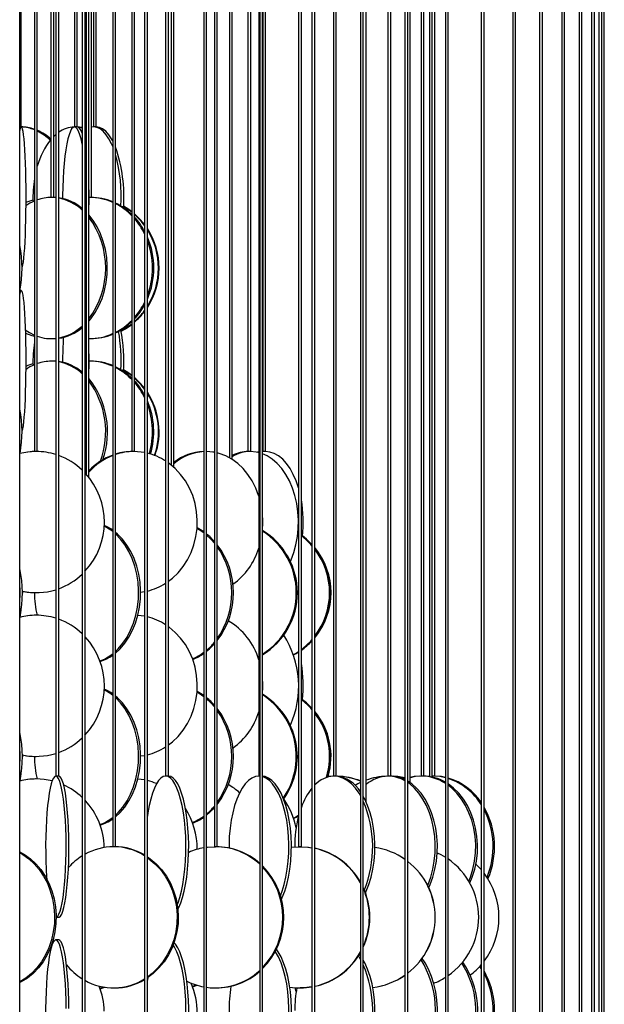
# Model space of a CAD drawing. Header units: millimetres. Extents: x 495 to 2657, y 518 to 2595.
# Tile 94 of 96: x 2518 to 2622, y 2150 to 2324. Entities that reach past the tile are written whole.
import ezdxf

# ---------------------------------------------------------------- set-up
doc = ezdxf.new("R2010")
doc.units = ezdxf.units.MM

msp = doc.modelspace()

# ---------------------------------------------------------------- linework, layer by layer
at = {"color": 7, "linetype": 'Continuous', "lineweight": 25}
for p, q in [((2518.51, 2120.05), (2518.51, 2574.8)), ((2518.76, 2305.05), (2518.76, 2574.8)), ((2521.1, 2574.8), (2521.1, 2247.55)), ((2521.6, 2247.55), (2521.6, 2574.8)), ((2524.01, 2574.8), (2524.01, 2292.55)), ((2524.51, 2292.55), (2524.51, 2574.8)), ((2524.89, 2574.8), (2524.89, 2190.05)), ((2525.39, 2190.05), (2525.39, 2574.8)), ((2528.18, 2574.8), (2528.18, 2305.05)), ((2528.68, 2305.05), (2528.68, 2574.8)), ((2529.56, 2574.8), (2529.56, 2132.55)), ((2530.06, 2132.55), (2530.06, 2574.8)), ((2530.25, 2574.8), (2530.25, 2243.56)), ((2530.75, 2242.97), (2530.75, 2574.8)), ((2531.21, 2292.55), (2531.21, 2574.8)), ((2531.55, 2574.8), (2531.55, 2305.05)), ((2532.05, 2305.05), (2532.05, 2574.8)), ((2534.96, 2574.8), (2534.96, 2177.55)), ((2535.46, 2177.55), (2535.46, 2574.8)), ((2538.34, 2574.8), (2538.34, 2247.55)), ((2538.84, 2247.55), (2538.84, 2574.8)), ((2540.6, 2574.8), (2540.6, 2120.05)), ((2541.1, 2120.05), (2541.1, 2574.8)), ((2544.34, 2574.8), (2544.34, 2190.05)), ((2544.84, 2190.05), (2544.84, 2574.8)), ((2545.3, 2574.8), (2545.3, 2245.17)), ((2545.8, 2244.74), (2545.8, 2574.8)), ((2551.09, 2574.8), (2551.09, 2247.55)), ((2551.1, 2574.8), (2551.1, 2132.55)), ((2551.6, 2132.55), (2551.6, 2574.8)), ((2552.98, 2574.8), (2552.98, 2177.55)), ((2553.48, 2177.55), (2553.48, 2574.8)), ((2555.64, 2574.8), (2555.64, 2246.44)), ((2556.14, 2246.13), (2556.14, 2574.8)), ((2558.91, 2574.8), (2558.91, 2247.55)), ((2559.41, 2247.55), (2559.41, 2574.8)), ((2560.84, 2574.8), (2560.84, 2190.05)), ((2561, 2574.8), (2561, 2120.05)), ((2561.5, 2120.05), (2561.5, 2574.8)), ((2561.55, 2574.8), (2561.55, 2247.55)), ((2562.05, 2247.55), (2562.05, 2574.8)), ((2567.88, 2574.8), (2567.88, 2177.55)), ((2568.38, 2177.55), (2568.38, 2574.8)), ((2570.26, 2574.8), (2570.26, 2132.55)), ((2570.76, 2132.55), (2570.76, 2574.8)), ((2574.06, 2574.8), (2574.06, 2190.05)), ((2574.56, 2190.05), (2574.56, 2574.8)), ((2578.86, 2574.8), (2578.86, 2122.14)), ((2579.36, 2120.05), (2579.36, 2574.8)), ((2579.85, 2185.48), (2579.85, 2574.8)), ((2583.71, 2574.8), (2583.71, 2190.05)), ((2584.21, 2190.05), (2584.21, 2574.8)), ((2586.74, 2574.8), (2586.74, 2132.55)), ((2587.24, 2132.55), (2587.24, 2574.8)), ((2587.63, 2188.91), (2587.63, 2574.8)), ((2589.58, 2574.8), (2589.58, 2190.05)), ((2590.08, 2190.05), (2590.08, 2574.8)), ((2591.06, 2574.8), (2591.06, 2189.97)), ((2591.56, 2189.88), (2591.56, 2574.8)), ((2592.05, 2190.05), (2592.05, 2574.8)), ((2593.89, 2574.8), (2593.89, 2128.78)), ((2594.39, 2128.04), (2594.39, 2574.8)), ((2600.26, 2574.8), (2600.26, 2132.55)), ((2600.76, 2132.55), (2600.76, 2574.8)), ((2605.84, 2574.8), (2605.84, 2130.87)), ((2606.34, 2130.5), (2606.34, 2574.8)), ((2610.6, 2574.8), (2610.6, 2132.55)), ((2611.1, 2132.55), (2611.1, 2574.8)), ((2614.52, 2574.8), (2614.52, 2131.9)), ((2615.02, 2131.7), (2615.02, 2574.8)), ((2617.59, 2574.8), (2617.59, 2132.55)), ((2618.09, 2132.55), (2618.09, 2574.8)), ((2619.79, 2574.8), (2619.79, 2132.39)), ((2620.29, 2132.29), (2620.29, 2574.8)), ((2621.11, 2574.8), (2621.11, 2132.55)), ((2621.61, 2132.55), (2621.61, 2574.8)), ((2622.05, 2132.53), (2622.05, 2574.8)), ((2518.76, 2305.05), (2518.51, 2305.05)), ((2528.19, 2305.05), (2528.18, 2305.05)), ((2528.68, 2305.05), (2528.19, 2305.05)), ((2530.25, 2304.75), (2530.06, 2304.82)), ((2530.25, 2304.58), (2530.06, 2304.66)), ((2530.25, 2304.58), (2530.06, 2304.43)), ((2531.57, 2305.05), (2531.21, 2305.01)), ((2531.57, 2305.05), (2531.55, 2305.05)), ((2532.05, 2305.05), (2531.57, 2305.05)), ((2524.1, 2292.55), (2524.01, 2292.55)), ((2524.51, 2292.55), (2524.1, 2292.55)), ((2524.89, 2292.51), (2524.1, 2292.55)), ((2524.95, 2292.53), (2524.43, 2292.55)), ((2530.85, 2292.55), (2530.75, 2292.55)), ((2530.85, 2292.55), (2530.78, 2292.55)), ((2531.21, 2292.55), (2530.85, 2292.55)), ((2530.24, 2289.98), (2530.06, 2290.16)), ((2530.24, 2289.98), (2530.25, 2290.14)), ((2530.25, 2289.64), (2530.06, 2289.84)), ((2518.76, 2276.05), (2518.51, 2276.05)), ((2530.06, 2270.26), (2530.25, 2270.46)), ((2524.1, 2267.55), (2524.43, 2267.55)), ((2524.43, 2267.55), (2524.95, 2267.57)), ((2530.85, 2267.55), (2531.07, 2267.55)), ((2524.43, 2263.55), (2524.1, 2263.55)), ((2524.89, 2263.51), (2524.1, 2263.55)), ((2524.95, 2263.53), (2524.43, 2263.55)), ((2530.85, 2263.55), (2530.75, 2263.55)), ((2531.07, 2263.55), (2530.85, 2263.55)), ((2530.24, 2260.98), (2530.06, 2261.16)), ((2530.25, 2260.64), (2530.06, 2260.84)), ((2530.24, 2260.98), (2530.25, 2261.14)), ((2521.42, 2247.55), (2521.1, 2247.55)), ((2521.6, 2247.55), (2521.42, 2247.55)), ((2538.7, 2247.55), (2538.34, 2247.55)), ((2538.84, 2247.55), (2538.7, 2247.55)), ((2551.09, 2247.55), (2551.06, 2247.55)), ((2551.1, 2247.55), (2551.09, 2247.55)), ((2555.64, 2246.55), (2555.54, 2246.49)), ((2558.93, 2247.55), (2558.87, 2247.55)), ((2559.35, 2247.55), (2558.91, 2247.55)), ((2559.41, 2247.55), (2559.35, 2247.55)), ((2559.46, 2247.55), (2559.4, 2247.55)), ((2562.01, 2247.55), (2561.5, 2247.51)), ((2561.59, 2247.55), (2561.5, 2247.55)), ((2562.01, 2247.55), (2561.55, 2247.55)), ((2562.05, 2247.55), (2562.01, 2247.55)), ((2567.88, 2233.03), (2567.77, 2233.1)), ((2567.88, 2232.97), (2567.77, 2233.05)), ((2521.28, 2222.55), (2521.42, 2222.55)), ((2539.9, 2222.62), (2540.6, 2222.73)), ((2521.42, 2218.55), (2521.28, 2218.55)), ((2560.66, 2211.19), (2560.84, 2211.28)), ((2560.69, 2211.11), (2560.84, 2211.19)), ((2567.88, 2204.03), (2567.77, 2204.1)), ((2567.88, 2203.97), (2567.77, 2204.05)), ((2521.28, 2193.55), (2521.42, 2193.55)), ((2539.9, 2193.62), (2540.6, 2193.73)), ((2521.42, 2189.55), (2521.28, 2189.55)), ((2524.9, 2190.05), (2524.89, 2190.05)), ((2525.39, 2190.05), (2524.9, 2190.05)), ((2544.35, 2190.05), (2544.34, 2190.05)), ((2544.84, 2190.05), (2544.35, 2190.05)), ((2560.87, 2190.05), (2560.84, 2190.05)), ((2561, 2190.05), (2560.87, 2190.05)), ((2561, 2190.04), (2560.87, 2190.05)), ((2573.88, 2190.04), (2573.13, 2189.99)), ((2574.1, 2190.05), (2574.06, 2190.05)), ((2574.56, 2190.05), (2574.1, 2190.05)), ((2583.77, 2190.05), (2583.71, 2190.05)), ((2584.21, 2190.05), (2583.77, 2190.05)), ((2586.74, 2189.62), (2586.49, 2189.54)), ((2589.67, 2190.05), (2589.58, 2190.05)), ((2590.08, 2190.05), (2589.67, 2190.05)), ((2590.83, 2190.01), (2590.31, 2190.04)), ((2591.06, 2190.03), (2590.79, 2190.01)), ((2591.67, 2190.05), (2591.56, 2190.05)), ((2591.67, 2190.05), (2591.56, 2190.05)), ((2592.05, 2190.05), (2591.67, 2190.05)), ((2578.86, 2187.64), (2578.71, 2187.48)), ((2535.46, 2177.55), (2534.96, 2177.55)), ((2553.48, 2177.55), (2552.98, 2177.55)), ((2568.38, 2177.55), (2567.88, 2177.55)), ((2524.94, 2165.05), (2525.39, 2165.05)), ((2525.39, 2161.05), (2524.9, 2161.05)), ((2524.24, 2160.2), (2524.14, 2160.22)), ((2578.86, 2158.26), (2578.69, 2158.5)), ((2600.26, 2155.96), (2600, 2156.35)), ((2600.26, 2156.36), (2600.15, 2156.52)), ((2541.16, 2154.37), (2541.1, 2153.94)), ((2535.1, 2152.55), (2535.32, 2152.55)), ((2549.1, 2152.82), (2549.67, 2153.09)), ((2549.13, 2152.72), (2549.84, 2153.04)), ((2553.16, 2152.55), (2553.3, 2152.55)), ((2567.46, 2151.9), (2567.3, 2152.57)), ((2568.09, 2152.55), (2568.17, 2152.55))]:
    msp.add_line(p, q, dxfattribs=at)
at = {"color": 7, "linetype": 'Continuous', "lineweight": 25, "flags": 128}
for points in [[(2518.76, 2305.05), (2518.85, 2304.96), (2518.94, 2304.7), (2519.04, 2304.27), (2519.12, 2303.67), (2519.2, 2302.92), (2519.28, 2302.02), (2519.35, 2300.99), (2519.41, 2299.84), (2519.46, 2298.58), (2519.5, 2297.25), (2519.53, 2295.84), (2519.55, 2294.39), (2519.56, 2292.92), (2519.55, 2291.44), (2519.54, 2289.97), (2519.52, 2288.55), (2519.48, 2287.17), (2519.43, 2285.88), (2519.38, 2284.67), (2519.31, 2283.58), (2519.24, 2282.61), (2519.16, 2281.79), (2519.08, 2281.11), (2518.99, 2280.59), (2518.9, 2280.26)], [(2528.19, 2305.05), (2527.94, 2304.96), (2527.69, 2304.7), (2527.46, 2304.27), (2527.23, 2303.67), (2527.02, 2302.92), (2526.82, 2302.02), (2526.64, 2300.99), (2526.48, 2299.84), (2526.35, 2298.58), (2526.24, 2297.25), (2526.16, 2295.84), (2526.11, 2294.39), (2526.09, 2292.92), (2526.09, 2292.36)], [(2529.56, 2302.01), (2529.56, 2302.02), (2529.36, 2302.92), (2529.15, 2303.67), (2528.92, 2304.27), (2528.68, 2304.7), (2528.44, 2304.96), (2528.19, 2305.05)], [(2529.56, 2304.95), (2529.51, 2304.96), (2528.7, 2305.05)], [(2529.56, 2304.85), (2529.11, 2304.96), (2528.86, 2305)], [(2534.96, 2301.56), (2534.76, 2302.02), (2534.3, 2302.92), (2533.8, 2303.67), (2533.27, 2304.27), (2532.72, 2304.7), (2532.15, 2304.96), (2531.57, 2305.05)], [(2534.96, 2302.56), (2534.76, 2302.92), (2534.26, 2303.67), (2533.73, 2304.27), (2533.18, 2304.7), (2532.61, 2304.96), (2532.03, 2305.05)], [(2524.89, 2303.7), (2524.85, 2303.67), (2524.51, 2303.36)], [(2530.25, 2300.87), (2530.23, 2300.99), (2530.06, 2301.97)], [(2520.83, 2292.07), (2519.91, 2291.77), (2519.56, 2291.63)], [(2538.34, 2290.03), (2537.81, 2290.42), (2536.88, 2291)], [(2538.34, 2289.94), (2537.7, 2290.42), (2536.88, 2290.94)], [(2530.75, 2270.66), (2531.1, 2271.08), (2531.86, 2272.17), (2532.52, 2273.38), (2533.07, 2274.67), (2533.5, 2276.05), (2533.8, 2277.47), (2533.96, 2278.94), (2534, 2280.42), (2533.9, 2281.89), (2533.66, 2283.34), (2533.3, 2284.75), (2532.81, 2286.08), (2532.21, 2287.34), (2531.49, 2288.49), (2530.71, 2289.48)], [(2518.76, 2276.05), (2518.85, 2275.96), (2518.94, 2275.7), (2519.04, 2275.27), (2519.12, 2274.67), (2519.2, 2273.92), (2519.28, 2273.02), (2519.35, 2271.99), (2519.41, 2270.84), (2519.46, 2269.58), (2519.5, 2268.25), (2519.53, 2266.84), (2519.55, 2265.39), (2519.56, 2263.92), (2519.55, 2262.44), (2519.54, 2260.97), (2519.52, 2259.55), (2519.48, 2258.17), (2519.43, 2256.88), (2519.38, 2255.67), (2519.31, 2254.58), (2519.24, 2253.61), (2519.16, 2252.79), (2519.08, 2252.11), (2518.99, 2251.59), (2518.9, 2251.26)], [(2519.47, 2269.11), (2520.24, 2268.61), (2521.1, 2268.18)], [(2530.06, 2269.94), (2530.24, 2270.11), (2530.25, 2270.12)], [(2536.45, 2268.87), (2537.2, 2269.29), (2538.34, 2270.07)], [(2519.49, 2268.5), (2520.61, 2268.09), (2521.1, 2267.96)], [(2520.83, 2263.07), (2519.91, 2262.77), (2519.56, 2262.63)], [(2538.34, 2261.03), (2537.81, 2261.42), (2536.88, 2262)], [(2538.34, 2260.94), (2537.7, 2261.42), (2536.88, 2261.94)], [(2521.28, 2247.55), (2519.86, 2247.46), (2518.55, 2247.22)], [(2540.6, 2247.37), (2540.03, 2247.46), (2538.7, 2247.55)], [(2552.98, 2247.41), (2552.68, 2247.46), (2551.61, 2247.55)], [(2560.84, 2239.65), (2560.81, 2239.75), (2560.3, 2241.08), (2559.66, 2242.34), (2558.91, 2243.49), (2558.06, 2244.52), (2557.11, 2245.42), (2556.08, 2246.17), (2554.99, 2246.77), (2553.85, 2247.2), (2553.48, 2247.3)], [(2560.89, 2247.34), (2560.36, 2247.46), (2559.35, 2247.55)], [(2560.84, 2247.47), (2560.8, 2247.46), (2560.6, 2247.41)], [(2566.43, 2228.08), (2566.56, 2228.38), (2567.05, 2229.67), (2567.43, 2231.05), (2567.7, 2232.47), (2567.84, 2233.94), (2567.87, 2235.42), (2567.78, 2236.89), (2567.58, 2238.34), (2567.25, 2239.75), (2566.82, 2241.08), (2566.28, 2242.34), (2565.64, 2243.49), (2564.92, 2244.52), (2564.11, 2245.42), (2563.24, 2246.17), (2562.32, 2246.77), (2561.5, 2247.14)], [(2567.88, 2241.1), (2567.46, 2242.34), (2566.96, 2243.49), (2566.39, 2244.52), (2565.76, 2245.42), (2565.08, 2246.17), (2564.35, 2246.77), (2563.59, 2247.2), (2562.81, 2247.46), (2562.01, 2247.55)], [(2544.84, 2224.57), (2545.53, 2225.11), (2546.54, 2226.08), (2547.44, 2227.17), (2548.21, 2228.38), (2548.86, 2229.67), (2549.36, 2231.05), (2549.71, 2232.47), (2549.91, 2233.94), (2549.95, 2235.42), (2549.83, 2236.89), (2549.55, 2238.34), (2549.13, 2239.75), (2548.55, 2241.08), (2547.84, 2242.34), (2547, 2243.49), (2546.04, 2244.52), (2544.98, 2245.42), (2544.84, 2245.52)], [(2535.46, 2211.86), (2536.27, 2212.61), (2537.1, 2213.58), (2537.84, 2214.67), (2538.48, 2215.88), (2539, 2217.17), (2539.42, 2218.55), (2539.7, 2219.97), (2539.87, 2221.44), (2539.9, 2222.92), (2539.8, 2224.39), (2539.58, 2225.84), (2539.22, 2227.25), (2538.75, 2228.58), (2538.17, 2229.84), (2537.48, 2230.99), (2536.69, 2232.02), (2535.82, 2232.92), (2535.46, 2233.23)], [(2535.46, 2212.15), (2535.93, 2212.61), (2536.76, 2213.58), (2537.5, 2214.67), (2538.14, 2215.88), (2538.67, 2217.17), (2539.08, 2218.55), (2539.37, 2219.97), (2539.53, 2221.44), (2539.56, 2222.92), (2539.46, 2224.39), (2539.24, 2225.84), (2538.89, 2227.25), (2538.42, 2228.58), (2537.83, 2229.84), (2537.14, 2230.99), (2536.36, 2232.02), (2535.49, 2232.92), (2535.46, 2232.94)], [(2551.1, 2233.12), (2550.27, 2233.67), (2549.9, 2233.88)], [(2551.1, 2233.31), (2550.54, 2233.67), (2549.91, 2234.02)], [(2552.98, 2231.34), (2552.36, 2232.02), (2551.6, 2232.72)], [(2570.26, 2231.09), (2569.3, 2232.02), (2568.59, 2232.59)], [(2519.02, 2222.77), (2518.99, 2222.59), (2518.96, 2222.45)], [(2518.55, 2218.22), (2518.74, 2219.47), (2518.81, 2220.12)], [(2521.28, 2218.55), (2519.86, 2218.46), (2518.55, 2218.22)], [(2540.6, 2218.37), (2540.03, 2218.46), (2539.41, 2218.52)], [(2544.84, 2195.57), (2545.53, 2196.11), (2546.54, 2197.08), (2547.44, 2198.17), (2548.21, 2199.38), (2548.86, 2200.67), (2549.36, 2202.05), (2549.71, 2203.47), (2549.91, 2204.94), (2549.95, 2206.42), (2549.83, 2207.89), (2549.55, 2209.34), (2549.13, 2210.75), (2548.55, 2212.08), (2547.84, 2213.34), (2547, 2214.49), (2546.04, 2215.52), (2544.98, 2216.42), (2544.84, 2216.52)], [(2551.6, 2212.16), (2552.13, 2212.61), (2552.98, 2213.46)], [(2567, 2211.58), (2567.34, 2211.79), (2567.88, 2212.13)], [(2567.01, 2211.54), (2567.44, 2211.79), (2567.88, 2212.07)], [(2551.1, 2204.12), (2550.27, 2204.67), (2549.9, 2204.88)], [(2551.1, 2204.31), (2550.54, 2204.67), (2549.91, 2205.02)], [(2535.46, 2182.86), (2536.27, 2183.61), (2537.1, 2184.58), (2537.84, 2185.67), (2538.48, 2186.88), (2539, 2188.17), (2539.42, 2189.55), (2539.7, 2190.97), (2539.87, 2192.44), (2539.9, 2193.92), (2539.8, 2195.39), (2539.58, 2196.84), (2539.22, 2198.25), (2538.75, 2199.58), (2538.17, 2200.84), (2537.48, 2201.99), (2536.69, 2203.02), (2535.82, 2203.92), (2535.46, 2204.23)], [(2535.46, 2183.15), (2535.93, 2183.61), (2536.76, 2184.58), (2537.5, 2185.67), (2538.14, 2186.88), (2538.67, 2188.17), (2539.08, 2189.55), (2539.37, 2190.97), (2539.53, 2192.44), (2539.56, 2193.92), (2539.46, 2195.39), (2539.24, 2196.84), (2538.89, 2198.25), (2538.42, 2199.58), (2537.83, 2200.84), (2537.14, 2201.99), (2536.36, 2203.02), (2535.49, 2203.92), (2535.46, 2203.94)], [(2552.98, 2202.34), (2552.36, 2203.02), (2551.6, 2203.72)], [(2570.26, 2202.09), (2569.3, 2203.02), (2568.59, 2203.59)], [(2519.02, 2193.77), (2518.99, 2193.59), (2518.96, 2193.45)], [(2518.55, 2189.22), (2518.74, 2190.47), (2518.81, 2191.12)], [(2521.28, 2189.55), (2519.86, 2189.46), (2518.55, 2189.22)], [(2524.24, 2189.2), (2522.84, 2189.46), (2521.42, 2189.55)], [(2524.9, 2190.05), (2524.68, 2189.96), (2524.47, 2189.7), (2524.26, 2189.27), (2524.07, 2188.67), (2523.88, 2187.92), (2523.71, 2187.02), (2523.56, 2185.99), (2523.42, 2184.84), (2523.31, 2183.58), (2523.21, 2182.25), (2523.15, 2180.84), (2523.1, 2179.39), (2523.08, 2177.92), (2523.09, 2176.44), (2523.12, 2174.97), (2523.18, 2173.55), (2523.26, 2172.17), (2523.28, 2171.84)], [(2524.94, 2165.05), (2525, 2165.07), (2525.22, 2165.25), (2525.43, 2165.59), (2525.63, 2166.11), (2525.82, 2166.79), (2526, 2167.61), (2526.16, 2168.58), (2526.3, 2169.67), (2526.43, 2170.88), (2526.53, 2172.17), (2526.61, 2173.55), (2526.67, 2174.97), (2526.7, 2176.44), (2526.71, 2177.92), (2526.69, 2179.39), (2526.64, 2180.84), (2526.58, 2182.25), (2526.48, 2183.58), (2526.37, 2184.84), (2526.23, 2185.99), (2526.08, 2187.02), (2525.91, 2187.92), (2525.72, 2188.67), (2525.53, 2189.27), (2525.32, 2189.7), (2525.11, 2189.96), (2524.9, 2190.05)], [(2525.39, 2165.05), (2525.5, 2165.07), (2525.71, 2165.25), (2525.92, 2165.59), (2526.12, 2166.11), (2526.31, 2166.79), (2526.49, 2167.61), (2526.65, 2168.58), (2526.8, 2169.67), (2526.92, 2170.88), (2527.03, 2172.17), (2527.11, 2173.55), (2527.16, 2174.97), (2527.2, 2176.44), (2527.2, 2177.92), (2527.18, 2179.39), (2527.14, 2180.84), (2527.07, 2182.25), (2526.98, 2183.58), (2526.86, 2184.84), (2526.73, 2185.99), (2526.57, 2187.02), (2526.4, 2187.92), (2526.22, 2188.67), (2526.02, 2189.27), (2525.82, 2189.7), (2525.6, 2189.96), (2525.39, 2190.05), (2525.39, 2190.05)], [(2540.6, 2189.37), (2540.03, 2189.46), (2539.41, 2189.52)], [(2544.35, 2190.05), (2543.92, 2189.96), (2543.5, 2189.7), (2543.09, 2189.27), (2542.71, 2188.67), (2542.34, 2187.92), (2542, 2187.02), (2541.69, 2185.99), (2541.43, 2184.84), (2541.2, 2183.58), (2541.1, 2182.94)], [(2546.4, 2167.29), (2546.53, 2167.61), (2546.85, 2168.58), (2547.14, 2169.67), (2547.39, 2170.88), (2547.59, 2172.17), (2547.75, 2173.55), (2547.86, 2174.97), (2547.93, 2176.44), (2547.94, 2177.92), (2547.9, 2179.39), (2547.81, 2180.84), (2547.68, 2182.25), (2547.49, 2183.58), (2547.27, 2184.84), (2547, 2185.99), (2546.69, 2187.02), (2546.35, 2187.92), (2545.99, 2188.67), (2545.6, 2189.27), (2545.19, 2189.7), (2544.77, 2189.96), (2544.35, 2190.05)], [(2546.5, 2166.5), (2546.65, 2166.79), (2547.01, 2167.61), (2547.33, 2168.58), (2547.62, 2169.67), (2547.87, 2170.88), (2548.07, 2172.17), (2548.23, 2173.55), (2548.34, 2174.97), (2548.41, 2176.44), (2548.42, 2177.92), (2548.38, 2179.39), (2548.29, 2180.84), (2548.16, 2182.25), (2547.97, 2183.58), (2547.75, 2184.84), (2547.48, 2185.99), (2547.17, 2187.02), (2546.83, 2187.92), (2546.47, 2188.67), (2546.08, 2189.27), (2545.67, 2189.7), (2545.25, 2189.96), (2544.83, 2190.05)], [(2560.87, 2190.05), (2560.24, 2189.96), (2559.62, 2189.7), (2559.02, 2189.27), (2558.45, 2188.67), (2557.91, 2187.92), (2557.41, 2187.02), (2556.96, 2185.99), (2556.56, 2184.84), (2556.23, 2183.58), (2555.96, 2182.25), (2555.75, 2180.84), (2555.62, 2179.39), (2555.57, 2177.92), (2555.57, 2177.32)], [(2564.85, 2168.22), (2565.01, 2168.58), (2565.43, 2169.67), (2565.8, 2170.88), (2566.1, 2172.17), (2566.34, 2173.55), (2566.51, 2174.97), (2566.6, 2176.44), (2566.62, 2177.92), (2566.56, 2179.39), (2566.43, 2180.84), (2566.23, 2182.25), (2565.96, 2183.58), (2565.63, 2184.84), (2565.23, 2185.99), (2564.78, 2187.02), (2564.28, 2187.92), (2563.74, 2188.67), (2563.16, 2189.27), (2562.56, 2189.7), (2561.95, 2189.96), (2561.5, 2190.04)], [(2564.67, 2168.85), (2564.98, 2169.67), (2565.35, 2170.88), (2565.65, 2172.17), (2565.89, 2173.55), (2566.05, 2174.97), (2566.15, 2176.44), (2566.16, 2177.92), (2566.11, 2179.39), (2565.98, 2180.84), (2565.78, 2182.25), (2565.51, 2183.58), (2565.17, 2184.84), (2564.78, 2185.99), (2564.33, 2187.02), (2563.83, 2187.92), (2563.29, 2188.67), (2562.71, 2189.27), (2562.11, 2189.7), (2561.5, 2189.96)], [(2578.86, 2186.6), (2578.6, 2187.02), (2577.95, 2187.92), (2577.25, 2188.67), (2576.5, 2189.27), (2575.72, 2189.7), (2574.92, 2189.96), (2574.1, 2190.05)], [(2578.86, 2188.91), (2578.37, 2188.67), (2577.92, 2188.42)], [(2586.74, 2189.73), (2585.45, 2189.96), (2584.42, 2190.04)], [(2590.94, 2170.3), (2591.19, 2170.88), (2591.67, 2172.17), (2592.04, 2173.55), (2592.3, 2174.97), (2592.45, 2176.44), (2592.48, 2177.92), (2592.39, 2179.39), (2592.19, 2180.84), (2591.87, 2182.25), (2591.45, 2183.58), (2590.92, 2184.84), (2590.3, 2185.99), (2589.59, 2187.02), (2588.8, 2187.92), (2587.95, 2188.67), (2587.24, 2189.15)], [(2590.75, 2170.7), (2590.82, 2170.88), (2591.3, 2172.17), (2591.67, 2173.55), (2591.93, 2174.97), (2592.08, 2176.44), (2592.11, 2177.92), (2592.02, 2179.39), (2591.81, 2180.84), (2591.5, 2182.25), (2591.07, 2183.58), (2590.55, 2184.84), (2589.92, 2185.99), (2589.22, 2187.02), (2588.43, 2187.92), (2587.58, 2188.67), (2587.24, 2188.91)], [(2589.67, 2190.05), (2588.54, 2189.96), (2587.63, 2189.76)], [(2589.36, 2190.04), (2588.37, 2189.96), (2587.63, 2189.84)], [(2593.89, 2189.78), (2592.93, 2189.96), (2591.67, 2190.05)], [(2593.89, 2189.84), (2593.2, 2189.96), (2591.93, 2190.05)], [(2598.23, 2171.13), (2598.66, 2172.17), (2599.09, 2173.55), (2599.39, 2174.97), (2599.56, 2176.44), (2599.59, 2177.92), (2599.49, 2179.39), (2599.26, 2180.84), (2598.89, 2182.25), (2598.4, 2183.58), (2597.79, 2184.84), (2597.08, 2185.99), (2596.26, 2187.02), (2595.36, 2187.92), (2594.39, 2188.66)], [(2598.05, 2171.44), (2598.34, 2172.17), (2598.77, 2173.55), (2599.07, 2174.97), (2599.24, 2176.44), (2599.27, 2177.92), (2599.17, 2179.39), (2598.94, 2180.84), (2598.57, 2182.25), (2598.08, 2183.58), (2597.47, 2184.84), (2596.76, 2185.99), (2595.94, 2187.02), (2595.04, 2187.92), (2594.39, 2188.44)], [(2579.75, 2169.4), (2579.87, 2169.67), (2580.35, 2170.88), (2580.74, 2172.17), (2581.05, 2173.55), (2581.26, 2174.97), (2581.38, 2176.44), (2581.41, 2177.92), (2581.34, 2179.39), (2581.17, 2180.84), (2580.91, 2182.25), (2580.55, 2183.58), (2580.12, 2184.84), (2579.6, 2185.99), (2579.35, 2186.47)], [(2551.6, 2183.16), (2552.13, 2183.61), (2552.98, 2184.46)], [(2567, 2182.58), (2567.34, 2182.79), (2567.95, 2183.17)], [(2567.01, 2182.54), (2567.44, 2182.79), (2567.93, 2183.1)], [(2518.51, 2176.62), (2519.32, 2176.17), (2520.37, 2175.42), (2521.35, 2174.52), (2522.23, 2173.49), (2523, 2172.34), (2523.66, 2171.08), (2524.18, 2169.75), (2524.58, 2168.34), (2524.83, 2166.89), (2524.94, 2165.42), (2524.9, 2163.94), (2524.72, 2162.47), (2524.4, 2161.05), (2523.94, 2159.67), (2523.34, 2158.38), (2522.63, 2157.17), (2521.8, 2156.08), (2520.87, 2155.11), (2519.85, 2154.29), (2518.76, 2153.61), (2518.51, 2153.48)], [(2551.6, 2177.44), (2551.74, 2177.46), (2553.16, 2177.55)], [(2566.62, 2177.46), (2566.63, 2177.46), (2568.09, 2177.55)], [(2568.09, 2177.55), (2569.55, 2177.46), (2570.26, 2177.35)], [(2568.17, 2177.55), (2569.63, 2177.46), (2570.26, 2177.37)], [(2518.51, 2176.47), (2519.04, 2176.17), (2520.09, 2175.42), (2521.07, 2174.52), (2521.95, 2173.49), (2522.72, 2172.34), (2523.38, 2171.08), (2523.9, 2169.75), (2524.3, 2168.34), (2524.55, 2166.89), (2524.66, 2165.42), (2524.62, 2163.94), (2524.44, 2162.47), (2524.12, 2161.05), (2523.66, 2159.67), (2523.06, 2158.38), (2522.35, 2157.17), (2521.52, 2156.08), (2520.59, 2155.11), (2519.57, 2154.29), (2518.51, 2153.62)], [(2541.1, 2175.77), (2541.61, 2175.42), (2542.67, 2174.52), (2543.63, 2173.49), (2544.47, 2172.34), (2545.18, 2171.08), (2545.75, 2169.75), (2546.18, 2168.34), (2546.46, 2166.89), (2546.58, 2165.42), (2546.54, 2163.94), (2546.34, 2162.47), (2545.99, 2161.05), (2545.49, 2159.67), (2544.84, 2158.38), (2544.06, 2157.17), (2543.16, 2156.08), (2542.15, 2155.11), (2541.16, 2154.37)], [(2541.1, 2175.62), (2541.39, 2175.42), (2542.45, 2174.52), (2543.41, 2173.49), (2544.25, 2172.34), (2544.96, 2171.08), (2545.54, 2169.75), (2545.97, 2168.34), (2546.24, 2166.89), (2546.36, 2165.42), (2546.32, 2163.94), (2546.12, 2162.47), (2545.77, 2161.05), (2545.27, 2159.67), (2544.62, 2158.38), (2543.85, 2157.17), (2542.95, 2156.08), (2541.93, 2155.11), (2541.1, 2154.47)], [(2592.45, 2176.47), (2593.07, 2176.17), (2593.89, 2175.7)], [(2599.3, 2174.45), (2600.24, 2173.49), (2600.26, 2173.46)], [(2524.9, 2161.05), (2524.68, 2160.96), (2524.47, 2160.7), (2524.26, 2160.27), (2524.07, 2159.67), (2523.88, 2158.92), (2523.71, 2158.02), (2523.56, 2156.99), (2523.42, 2155.84), (2523.31, 2154.58), (2523.21, 2153.25), (2523.15, 2151.84), (2523.1, 2150.39), (2523.08, 2148.92), (2523.09, 2147.44), (2523.12, 2145.97), (2523.18, 2144.55), (2523.26, 2143.17), (2523.28, 2142.84)], [(2524.51, 2160.77), (2524.43, 2161.05), (2524.41, 2161.09)], [(2526.71, 2148.92), (2526.69, 2150.39), (2526.64, 2151.84), (2526.58, 2153.25), (2526.48, 2154.58), (2526.37, 2155.84), (2526.23, 2156.99), (2526.08, 2158.02), (2525.91, 2158.92), (2525.72, 2159.67), (2525.53, 2160.27), (2525.32, 2160.7), (2525.11, 2160.96), (2524.9, 2161.05)], [(2527.2, 2148.92), (2527.18, 2150.39), (2527.14, 2151.84), (2527.07, 2153.25), (2526.98, 2154.58), (2526.86, 2155.84), (2526.73, 2156.99), (2526.57, 2158.02), (2526.4, 2158.92), (2526.22, 2159.67), (2526.02, 2160.27), (2525.82, 2160.7), (2525.6, 2160.96), (2525.39, 2161.05), (2525.39, 2161.05)], [(2546.4, 2138.29), (2546.53, 2138.61), (2546.85, 2139.58), (2547.14, 2140.67), (2547.39, 2141.88), (2547.59, 2143.17), (2547.75, 2144.55), (2547.86, 2145.97), (2547.93, 2147.44), (2547.94, 2148.92), (2547.9, 2150.39), (2547.81, 2151.84), (2547.68, 2153.25), (2547.49, 2154.58), (2547.27, 2155.84), (2547, 2156.99), (2546.69, 2158.02), (2546.35, 2158.92), (2545.99, 2159.67), (2545.68, 2160.15)], [(2546.5, 2137.5), (2546.65, 2137.79), (2547.01, 2138.61), (2547.33, 2139.58), (2547.62, 2140.67), (2547.87, 2141.88), (2548.07, 2143.17), (2548.23, 2144.55), (2548.34, 2145.97), (2548.41, 2147.44), (2548.42, 2148.92), (2548.38, 2150.39), (2548.29, 2151.84), (2548.16, 2153.25), (2547.97, 2154.58), (2547.75, 2155.84), (2547.48, 2156.99), (2547.17, 2158.02), (2546.83, 2158.92), (2546.47, 2159.67), (2546.08, 2160.27), (2545.83, 2160.55)], [(2564.85, 2139.22), (2565.01, 2139.58), (2565.43, 2140.67), (2565.8, 2141.88), (2566.1, 2143.17), (2566.34, 2144.55), (2566.51, 2145.97), (2566.6, 2147.44), (2566.62, 2148.92), (2566.56, 2150.39), (2566.43, 2151.84), (2566.23, 2153.25), (2565.96, 2154.58), (2565.63, 2155.84), (2565.23, 2156.99), (2564.78, 2158.02), (2564.28, 2158.92), (2563.95, 2159.4)], [(2564.67, 2139.85), (2564.98, 2140.67), (2565.35, 2141.88), (2565.65, 2143.17), (2565.89, 2144.55), (2566.05, 2145.97), (2566.15, 2147.44), (2566.16, 2148.92), (2566.11, 2150.39), (2565.98, 2151.84), (2565.78, 2153.25), (2565.51, 2154.58), (2565.17, 2155.84), (2564.78, 2156.99), (2564.33, 2158.02), (2563.83, 2158.92), (2563.76, 2159.02)], [(2578.86, 2157.6), (2578.6, 2158.02), (2578.49, 2158.19)], [(2579.75, 2140.4), (2579.87, 2140.67), (2580.35, 2141.88), (2580.74, 2143.17), (2581.05, 2144.55), (2581.26, 2145.97), (2581.38, 2147.44), (2581.41, 2148.92), (2581.34, 2150.39), (2581.17, 2151.84), (2580.91, 2153.25), (2580.55, 2154.58), (2580.12, 2155.84), (2579.6, 2156.99), (2579.36, 2157.45)], [(2590.94, 2141.3), (2591.19, 2141.88), (2591.67, 2143.17), (2592.04, 2144.55), (2592.3, 2145.97), (2592.45, 2147.44), (2592.48, 2148.92), (2592.39, 2150.39), (2592.19, 2151.84), (2591.87, 2153.25), (2591.45, 2154.58), (2590.92, 2155.84), (2590.3, 2156.99), (2589.77, 2157.78)], [(2532.7, 2152.47), (2533.03, 2152.59), (2533.29, 2152.71)], [(2532.74, 2152.37), (2533.36, 2152.59), (2533.54, 2152.67)], [(2570.26, 2152.73), (2568.9, 2152.57), (2568.17, 2152.55)]]:
    msp.add_lwpolyline(points, dxfattribs=at)
at = {"color": 7, "linetype": 'Continuous', "lineweight": 25}
for centre, radius, start, end in [((2519.45, 2304.41), 0.94, 137.2888, 178.9726), ((2518.65, 2297.59), 7.46, 70.8258, 89.116), ((2518.31, 2297.53), 7.52, 68.2525, 86.3356), ((2518.08, 2296.28), 8.89, 48.0779, 66.6456), ((2517.67, 2296.16), 9.03, 46.3268, 64.2215), ((2528.34, 2300.03), 5.02, 91.9701, 125.9946), ((2528.06, 2303.67), 1.52, 9.7719, 65.6752), ((2534.25, 2294.61), 13.12, 141.238, 164.5307), ((2510.8, 2292.77), 26.14, 355.5363, 19.4178), ((2508.38, 2292.66), 28.09, 356.6584, 15.4145), ((2467.25, 2292.94), 63.03, 1.8277, 4.7848), ((2541.51, 2292.56), 20.68, 170.6826, 182.101), ((2457.03, 2292.55), 73.74, 358.306, 1.694), ((2524.53, 2284.02), 8.61, 113.4645, 125.3115), ((2524.12, 2285.02), 7.53, 90.1375, 109.5748), ((2524.25, 2284.4), 8.16, 49.4088, 81.9279), ((2523.79, 2284.11), 8.48, 47.131, 79.0926), ((2530.83, 2282.38), 10.16, 66.0189, 89.8873), ((2531.06, 2282.43), 10.12, 67.3425, 89.9317), ((2530.68, 2281.6), 11.03, 46.0448, 64.3379), ((2530.38, 2281.49), 11.16, 44.5281, 62.9441), ((2518.64, 2280.05), 15.08, 323.3488, 36.6512), ((2530.77, 2280.28), 12.34, 37.1961, 49.1974), ((2530.65, 2280.27), 12.35, 36.3082, 48.4834), ((2529.75, 2280.66), 12.36, 28.5249, 42.6381), ((2529.45, 2280.61), 12.45, 26.3431, 41.0436), ((2530.41, 2280.05), 12.78, 326.8651, 33.1349), ((2530.29, 2280.05), 12.78, 327.8286, 32.1714), ((2528.44, 2280.05), 13.81, 336.5477, 23.4523), ((2528.17, 2280.05), 13.85, 339.0611, 20.9389), ((2498.46, 2280.05), 20.45, 348.6618, 11.3382), ((2519.45, 2275.41), 0.94, 137.2888, 178.9726), ((2529.39, 2279.53), 12.52, 319.0016, 333.6117), ((2529.75, 2279.43), 12.36, 317.3614, 331.4755), ((2530.63, 2279.84), 12.37, 311.5264, 323.682), ((2530.38, 2278.6), 11.16, 297.0547, 315.4731), ((2530.76, 2279.83), 12.36, 310.8123, 322.7942), ((2523.8, 2275.96), 8.45, 280.8412, 312.9351), ((2524.18, 2275.84), 8.32, 278.3825, 310.2808), ((2467.25, 2263.94), 63.03, 1.8277, 4.7848), ((2530.68, 2278.5), 11.03, 295.6636, 313.9537), ((2506.71, 2263.56), 30.21, 356.5303, 10.503), ((2530.79, 2279.66), 12.13, 297.7617, 308.4597), ((2524.1, 2274.98), 7.44, 250.3145, 276.0861), ((2597.13, 2263.59), 71.04, 176.6243, 180.183), ((2530.83, 2277.68), 10.13, 269.5087, 294.0165), ((2531.06, 2277.67), 10.12, 270.0721, 292.6536), ((2506.17, 2263.57), 30.29, 357.0719, 10.0026), ((2541.51, 2263.56), 20.68, 170.6826, 182.101), ((2457.03, 2263.55), 73.74, 358.306, 1.694), ((2524.53, 2255.02), 8.61, 113.4645, 125.3115), ((2524.12, 2256.02), 7.53, 90.1375, 109.5748), ((2524.25, 2255.4), 8.16, 49.4088, 81.9279), ((2523.79, 2255.11), 8.48, 47.131, 79.0926), ((2530.83, 2253.38), 10.16, 66.0189, 89.8873), ((2531.06, 2253.43), 10.12, 67.3425, 89.9317), ((2530.68, 2252.6), 11.03, 46.0448, 64.3379), ((2530.38, 2252.49), 11.16, 44.5281, 62.9441), ((2518.99, 2251.03), 15.06, 340.8979, 38.8721), ((2530.77, 2251.28), 12.34, 37.1961, 49.1974), ((2530.65, 2251.27), 12.35, 36.3082, 48.4834), ((2518.55, 2251.03), 15.17, 340.0465, 36.5061), ((2529.75, 2251.66), 12.36, 28.5249, 42.6381), ((2529.45, 2251.61), 12.45, 26.3431, 41.0436), ((2530.39, 2251.05), 12.79, 340.7334, 33.1136), ((2530.28, 2251.05), 12.79, 340.9234, 32.1516), ((2498.44, 2251.05), 20.46, 349.2264, 11.3326), ((2528.42, 2251.05), 13.82, 343.4315, 23.4364), ((2528.17, 2251.05), 13.84, 343.7149, 20.9509), ((2521.42, 2235.88), 11.67, 90.0103, 104.4369), ((2521.41, 2235.87), 11.68, 72.6603, 89.9863), ((2521.3, 2235.59), 11.98, 46.4391, 70.0393), ((2538.83, 2236.5), 11.11, 110.3823, 136.6514), ((2539.07, 2236.46), 11.16, 111.6338, 138.2325), ((2538.7, 2237.31), 10.24, 90.046, 108.4951), ((2538.49, 2237.32), 10.23, 90.0411, 107.2258), ((2538.58, 2236.96), 10.61, 57.128, 76.2337), ((2551.3, 2238.79), 8.76, 91.5925, 128.8888), ((2551.65, 2238.65), 8.9, 93.5635, 131.0566), ((2559.42, 2241.23), 6.32, 90.6525, 121.2912), ((2559.02, 2241.38), 6.17, 90.3622, 117.8733), ((2520.68, 2235.05), 12.8, 317.0727, 42.6121), ((2545.94, 2235.05), 22.78, 353.6605, 9.9253), ((2546.05, 2235.05), 15.5, 355.3429, 4.6571), ((2530.21, 2226.96), 8.18, 54.5121, 66.54), ((2529.78, 2226.8), 8.36, 51.7328, 63.9066), ((2544.73, 2224.23), 11.09, 41.9293, 51.7299), ((2554.59, 2222.55), 12.9, 302.3467, 57.8087), ((2554.79, 2222.55), 12.89, 301.3657, 58.7366), ((2561.06, 2222.72), 12.37, 41.8862, 53.6773), ((2560.96, 2222.71), 12.37, 41.2468, 53.1451), ((2542.3, 2222.55), 14.04, 322.7546, 37.2454), ((2541.96, 2222.55), 14.11, 324.7312, 35.2688), ((2549.25, 2233.91), 12.1, 305.2835, 343.3893), ((2561.14, 2222.55), 12.5, 320.3329, 39.6671), ((2560.82, 2222.55), 12.66, 321.7893, 38.2107), ((2560.72, 2222.55), 12.66, 322.4693, 37.5307), ((2498.74, 2222.55), 20.22, 347.8412, 12.1588), ((2521.3, 2234.51), 11.98, 289.9668, 313.5548), ((2497.88, 2222.55), 20.68, 355.9406, 4.0594), ((2538.58, 2233.14), 10.6, 283.764, 302.8743), ((2521.29, 2234.21), 11.66, 258.1496, 269.9955), ((2521.42, 2234.21), 11.66, 257.8278, 287.3498), ((2537.66, 2222.53), 16.57, 179.9365, 193.9095), ((2521.42, 2206.88), 11.67, 90.0104, 104.5667), ((2521.41, 2206.87), 11.68, 72.6603, 89.9863), ((2521.3, 2206.59), 11.98, 46.4391, 70.0393), ((2538.58, 2207.96), 10.61, 57.128, 76.2337), ((2549.57, 2207.38), 11.74, 16.1855, 60.0764), ((2551.13, 2205.99), 16.79, 335.6754, 32.5386), ((2520.68, 2206.05), 12.8, 317.0727, 42.6121), ((2544.31, 2221.03), 11.32, 310.1001, 320.0178), ((2560.97, 2222.37), 12.36, 306.8489, 318.7593), ((2561.06, 2222.37), 12.36, 306.3168, 318.1197), ((2561.14, 2222.55), 12.5, 305.3962, 316.8668), ((2529.95, 2218.03), 8.05, 289.9938, 308.4912), ((2530.35, 2217.9), 7.9, 287.5691, 305.6685), ((2545.06, 2220.08), 10.1, 293.557, 306.6963), ((2545.36, 2220.02), 10.03, 292.099, 304.8944), ((2545.94, 2206.05), 22.78, 353.8036, 9.925), ((2546.05, 2206.05), 15.5, 355.3429, 4.6571), ((2530.21, 2197.96), 8.18, 54.5121, 66.54), ((2529.78, 2197.8), 8.36, 51.7328, 63.9066), ((2554.53, 2193.52), 12.96, 325.2148, 57.6279), ((2554.72, 2193.52), 12.95, 324.6478, 58.5473), ((2544.73, 2195.23), 11.09, 41.9293, 51.7299), ((2561.06, 2193.72), 12.37, 41.8862, 53.6773), ((2560.96, 2193.71), 12.37, 41.2468, 53.1451), ((2542.3, 2193.55), 14.04, 322.7546, 37.2454), ((2541.96, 2193.55), 14.11, 324.7312, 35.2688), ((2549.25, 2204.91), 12.1, 305.2835, 343.3893), ((2561.14, 2193.55), 12.5, 343.48, 39.6671), ((2560.81, 2193.55), 12.66, 343.0947, 38.2102), ((2560.72, 2193.55), 12.66, 342.9389, 37.5303), ((2498.74, 2193.55), 20.22, 347.8412, 12.1588), ((2521.3, 2205.51), 11.98, 289.9668, 313.5548), ((2497.88, 2193.55), 20.68, 355.9406, 4.0594), ((2521.42, 2205.21), 11.66, 257.8278, 287.3498), ((2538.58, 2204.14), 10.6, 283.764, 302.8743), ((2521.29, 2205.21), 11.66, 258.1496, 269.9955), ((2537.66, 2193.53), 16.57, 179.9365, 193.9095), ((2521.42, 2177.88), 11.67, 90.0104, 104.5667), ((2538.63, 2179.12), 10.44, 66.8726, 76.3067), ((2574.37, 2185.14), 4.92, 93.1061, 137.1161), ((2574.02, 2184.5), 5.57, 29.7109, 84.8557), ((2574.34, 2177.69), 12.36, 68.5514, 88.1086), ((2574.28, 2177.69), 12.36, 68.2778, 87.5358), ((2583.94, 2183.63), 6.42, 91.4988, 129.6404), ((2583.9, 2178.31), 11.74, 91.9525, 110.1969), ((2583.7, 2184.01), 6.04, 59.7977, 89.3359), ((2584.11, 2184.17), 5.88, 63.7218, 89.6458), ((2583.89, 2178.32), 11.73, 75.941, 86.0546), ((2589.61, 2182.2), 7.85, 56.9704, 89.5378), ((2589.94, 2182.25), 7.8, 59.5712, 89.5926), ((2591.46, 2179.62), 10.51, 33.0908, 73.815), ((2591.03, 2179.39), 10.79, 31.1126, 71.8495), ((2521.27, 2177.54), 12.04, 46.4777, 65.4738), ((2550.81, 2179.89), 9.81, 47.3935, 61.9442), ((2579.6, 2180.55), 11.9, 141.6904, 160.53), ((2520.75, 2177.09), 12.73, 1.4821, 42.9968), ((2553.6, 2178.03), 14.15, 11.6851, 34.3786), ((2560.43, 2177.53), 20.59, 338.2446, 23.1772), ((2536.48, 2177.1), 13.47, 359.971, 32.4646), ((2544.31, 2192.03), 11.32, 310.1001, 320.0178), ((2588.33, 2177.54), 14.28, 336.6295, 29.4651), ((2588.03, 2177.54), 14.32, 337.7401, 27.2189), ((2529.95, 2189.03), 8.05, 289.9938, 308.4912), ((2530.35, 2188.9), 7.9, 287.5691, 305.6685), ((2545.06, 2191.08), 10.1, 293.557, 306.6963), ((2545.36, 2191.02), 10.03, 292.099, 304.8944), ((2588.6, 2177.61), 21.39, 165.604, 180.2581), ((2535.12, 2167.17), 10.37, 90.1412, 119.2296), ((2535.05, 2167.09), 10.46, 57.9458, 89.7554), ((2535.27, 2167.11), 10.44, 59.3041, 89.7707), ((2553.18, 2166.02), 11.54, 100.411, 114.2575), ((2553.1, 2165.88), 11.67, 47.4162, 89.7245), ((2553.27, 2165.92), 11.62, 48.3033, 89.8113), ((2568.12, 2165.2), 12.36, 29.6466, 77.6393), ((2568.04, 2165.2), 12.36, 28.9194, 77.2667), ((2579.6, 2165.05), 12.5, 55.1432, 81.6633), ((2579.59, 2165.05), 12.5, 55.1157, 81.6405), ((2535.67, 2166.22), 11.47, 122.1887, 138.1502), ((2579.6, 2165.05), 12.5, 307.7008, 52.2992), ((2579.59, 2165.05), 12.5, 307.7293, 52.2707), ((2587.24, 2165.05), 12.56, 304.6806, 55.3194), ((2552.37, 2165.05), 12.88, 315.1208, 44.8792), ((2552.21, 2165.05), 12.89, 316.0877, 43.9123), ((2590.5, 2165.05), 12.89, 322.7659, 37.2341), ((2567.88, 2165.05), 12.64, 335.2299, 24.7701), ((2567.8, 2165.05), 12.64, 336.0853, 23.9147), ((2568.04, 2164.9), 12.37, 282.7493, 331.0646), ((2568.11, 2164.9), 12.36, 282.3764, 330.3376), ((2575.03, 2148.49), 17.13, 336.6379, 31.8204), ((2535.7, 2163.92), 11.53, 219.2401, 237.7919), ((2553.14, 2164.13), 11.58, 262.3499, 312.731), ((2560.43, 2148.53), 20.59, 338.2446, 23.1772), ((2583.91, 2148.52), 15.39, 336.7584, 33.0507), ((2584.28, 2148.51), 15.35, 335.4145, 34.1062), ((2591.09, 2164.64), 12.17, 306.2944, 318.9023), ((2535.1, 2162.87), 10.32, 240.4519, 302.2186), ((2535.29, 2162.93), 10.39, 270.1471, 300.7781), ((2553.27, 2164.15), 11.61, 270.1532, 311.7321), ((2579.6, 2165.05), 12.5, 276.5911, 304.8569), ((2579.59, 2165.05), 12.5, 276.6133, 304.8843), ((2587.39, 2164.88), 12.34, 291.1171, 301.7678), ((2588.33, 2148.54), 14.28, 336.6295, 29.4651), ((2588.03, 2148.54), 14.32, 337.7401, 27.2189), ((2520.6, 2148.06), 12.88, 1.6067, 21.9672), ((2553.19, 2164.09), 11.55, 243.8556, 259.5846), ((2536.3, 2148.07), 13.65, 0.0785, 22.8941), ((2583.88, 2148.58), 28.31, 171.3332, 180.5219), ((2568.09, 2164.75), 12.2, 261.6479, 280.2477), ((2589.17, 2148.58), 21.95, 169.5452, 180.1543)]:
    msp.add_arc(centre, radius, start, end, dxfattribs=at)

doc.saveas('drawing.dxf')
